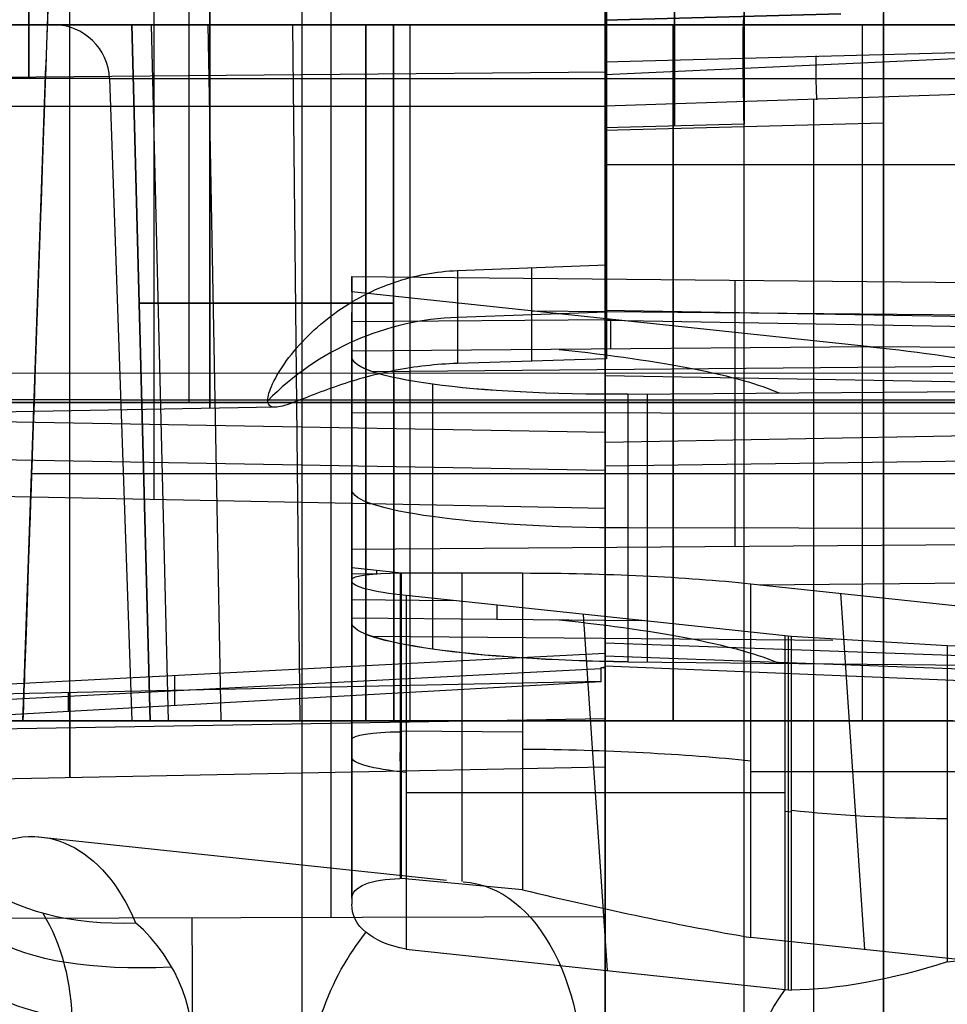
# Model space of a CAD drawing. Extents: x -15 to 7, y 1 to 148.
# Tile 144 of 194: x -3.6 to -0.27, y 134.81 to 138.35. Entities that reach past the tile are written whole.
import ezdxf

# ---------------------------------------------------------------- set-up
doc = ezdxf.new("R2010")
doc.units = 0
doc.layers.add('DEFAULT', color=7, linetype='CONTINUOUS')

msp = doc.modelspace()

# ---------------------------------------------------------------- linework, layer by layer
at = {"layer": 'DEFAULT', "color": 254}
for p, q in [((-3.1203, 136.6237, -7.4183), (-3.1203, 146.4916, -8.7864)), ((-1.5, 145.2341, -8.6406), (-1.5, 136.5918, -7.4424)), ((-1.5, 144.0332, -9.4837), (-1.5, 135.6625, -8.3232)), ((-3.4225, 135.6247, -8.3518), (-3.4225, 143.9829, -9.5106)), ((-2.4843, 135.1214, -100.8407), (-2.4843, 140.9039, -100.8407)), ((-1.5, 135.719, -7.9132), (-1.5, 139.9871, -7.9132)), ((-0.5, 139.7683, -102.3288), (-0.5, 116.8919, -107.1913)), ((-1, 137.9715, -12.3362), (-1, 138.4628, -12.3362)), ((-0.6533, 138.3676, -100.8886), (-1.5, 138.3455, -100.8665)), ((-1.5, 138.3455, -100.8707), (-0.6533, 138.3676, -100.8886)), ((-1.5, 138.3455, -100.8707), (-1.5, 138.3455, -100.8665)), ((-1.5, 138.3455, -100.8665), (-1.5, 135.1241, -100.8665)), ((-1.5, 138.1955, -100.9319), (0, 138.2348, -100.8927)), ((-1.5, 138.1496, -101.055), (0, 138.2194, -101.0558)), ((-1.5, 134.7107, -100.9319), (-1.5, 138.1955, -100.9319)), ((-1.5, 138.1955, -100.9319), (-1.5, 138.0372, -101.1231)), ((-1.495, 138.1585, -12.3362), (-5.645, 138.1222, -12.3362)), ((-1.495, 137.2523, -12.3362), (-1.495, 138.1585, -12.3362)), ((-1.5, 138.0372, -101.1231), (0, 138.0871, -101.1527)), ((-1.5, 138.0358, -100.8665), (-4.4686, 138.0358, -100.7887)), ((-1.5, 138.0372, -101.1231), (-1.5, 116.9312, -105.6093)), ((-0.7499, 116.9115, -105.6336), (-0.7499, 138.0591, -101.1385)), ((-0.5, 137.9758, -101.3808), (-1.5, 137.9496, -101.3596)), ((-1, 137.9715, -12.3362), (-1.5, 137.9585, -12.3362)), ((-1, 116.8788, -105.8517), (-1, 137.9627, -101.3702)), ((-0.5, 116.8919, -105.8623), (-0.5, 137.9758, -101.3808)), ((-1.5, 137.1382, -12.3362), (-1.5, 137.9585, -12.3362)), ((-1.5, 116.8657, -105.8411), (-1.5, 137.9496, -101.3596)), ((3.9686, 137.8257, -100.7887), (-1.5, 137.8257, -100.9319)), ((-2.0299, 137.4461, -10.8021), (-1.495, 137.4668, -10.7888)), ((-1.495, 137.4668, -10.7888), (-1.495, 137.1285, -13.2289)), ((-2.1588, 137.4305, -10.8209), (-2.1445, 137.4333, -10.8173)), ((-2.1445, 137.4333, -10.8173), (-2.1302, 137.4358, -10.814)), ((-2.1302, 137.4358, -10.814), (-2.1158, 137.4381, -10.8112)), ((-2.1158, 137.4381, -10.8112), (-2.1015, 137.4401, -10.8087)), ((-2.1015, 137.4401, -10.8087), (-2.0871, 137.4418, -10.8066)), ((-2.0871, 137.4418, -10.8066), (-2.0728, 137.4433, -10.8049)), ((-2.0728, 137.4433, -10.8049), (-2.0585, 137.4445, -10.8036)), ((-2.0585, 137.4445, -10.8036), (-2.0442, 137.4454, -10.8027)), ((-2.0442, 137.4454, -10.8027), (-2.0299, 137.4461, -10.8021)), ((-2.0299, 137.4461, -10.8021), (-2.0299, 137.1122, -13.2105)), ((-1.7624, 137.1204, -13.2197), (-1.7624, 137.4565, -10.7954)), ((-2.4094, 137.3693, -10.0358), (-2.4094, 137.4249, -9.5986)), ((-2.4094, 137.4249, -9.5986), (0.3424, 137.3981, -9.6192)), ((-2.4094, 137.4249, -9.5986), (-2.4094, 136.4442, -9.4627)), ((-2.2852, 137.3935, -10.8727), (-2.2713, 137.3987, -10.8652)), ((-2.2713, 137.3987, -10.8652), (-2.2574, 137.4036, -10.8581)), ((-2.2574, 137.4036, -10.8581), (-2.2434, 137.4083, -10.8515)), ((-2.2434, 137.4083, -10.8515), (-2.2295, 137.4126, -10.8453)), ((-2.2295, 137.4126, -10.8453), (-2.2154, 137.4167, -10.8396)), ((-2.2154, 137.4167, -10.8396), (-2.2013, 137.4206, -10.8343)), ((-2.2013, 137.4206, -10.8343), (-2.1872, 137.4241, -10.8294)), ((-2.1872, 137.4241, -10.8294), (-2.173, 137.4274, -10.825)), ((-2.173, 137.4274, -10.825), (-2.1588, 137.4305, -10.8209)), ((-1.0335, 137.4115, -9.6089), (-1.0335, 136.4544, -9.4762)), ((-0.5479, 137.1724, -11.4564), (-2.4094, 137.3693, -10.0358)), ((-2.4094, 137.3693, -10.0358), (-2.4094, 137.1563, -11.454)), ((-2.3675, 137.3565, -10.9289), (-2.354, 137.3634, -10.9182)), ((-2.354, 137.3634, -10.9182), (-2.3404, 137.37, -10.908)), ((-2.3404, 137.37, -10.908), (-2.3267, 137.3763, -10.8984)), ((-2.3267, 137.3763, -10.8984), (-2.3129, 137.3823, -10.8893)), ((-2.3129, 137.3823, -10.8893), (-2.2991, 137.388, -10.8808)), ((-2.2991, 137.388, -10.8808), (-2.2852, 137.3935, -10.8727)), ((-2.4338, 137.3182, -10.9913), (-2.4208, 137.3264, -10.9776)), ((-2.4208, 137.3264, -10.9776), (-2.4076, 137.3343, -10.9645)), ((-2.4076, 137.3343, -10.9645), (-2.3943, 137.342, -10.952)), ((-2.3943, 137.342, -10.952), (-2.381, 137.3494, -10.9402)), ((-2.381, 137.3494, -10.9402), (-2.3675, 137.3565, -10.9289)), ((-2.4848, 137.2827, -11.0532), (-2.4722, 137.292, -11.0365)), ((-2.4722, 137.292, -11.0365), (-2.4596, 137.301, -11.0208)), ((-2.4596, 137.301, -11.0208), (-2.4468, 137.3097, -11.0057)), ((-2.4468, 137.3097, -11.0057), (-2.4338, 137.3182, -10.9913)), ((-2.4094, 136.2991, -10.525), (-2.4094, 137.2958, -10.525)), ((-2.0299, 137.279, -12.0074), (-1.495, 137.2975, -12.01)), ((-1.7624, 137.3009, -10.5296), (2.6626, 137.2626, -10.5247)), ((-1.5, 137.0681, -12.8418), (-1.5, 137.3033, -11.1449)), ((-1.5, 137.3033, -11.1449), (0.2526, 137.2737, -11.1357)), ((-2.5213, 137.2533, -11.1077), (-2.5094, 137.2633, -11.0887)), ((-2.5094, 137.2633, -11.0887), (-2.4972, 137.2731, -11.0706)), ((-2.4972, 137.2731, -11.0706), (-2.4848, 137.2827, -11.0532)), ((-2.4094, 137.2626, -10.7461), (-1.4771, 137.2707, -10.7473)), ((-1.5, 137.2677, -11.4019), (4.845, 137.158, -11.3867)), ((-1.4787, 137.1643, -11.4552), (-1.4787, 137.2709, -10.746)), ((-2.567, 137.2113, -11.1918), (-2.5559, 137.2221, -11.1695)), ((-2.5559, 137.2221, -11.1695), (-2.5446, 137.2327, -11.148)), ((-2.5446, 137.2327, -11.148), (-2.5331, 137.2431, -11.1274)), ((-2.5331, 137.2431, -11.1274), (-2.5213, 137.2533, -11.1077)), ((-2.5984, 137.1782, -11.2641), (-2.5883, 137.1893, -11.2392)), ((-2.5883, 137.1893, -11.2392), (-2.5778, 137.2003, -11.215)), ((-2.5778, 137.2003, -11.215), (-2.567, 137.2113, -11.1918)), ((-2.6269, 137.1446, -11.3441), (-2.6178, 137.1558, -11.3166)), ((-2.6178, 137.1558, -11.3166), (-2.6083, 137.167, -11.29)), ((-2.6083, 137.167, -11.29), (-2.5984, 137.1782, -11.2641)), ((-0.5479, 137.1724, -11.4564), (-2.4094, 137.1563, -11.454)), ((-2.4094, 137.1563, -11.454), (-2.4094, 137.1364, -11.5874)), ((2.6626, 137.1446, -11.4529), (-0.5479, 137.1724, -11.4564)), ((-2.6517, 137.1114, -11.4315), (-2.6439, 137.1223, -11.4015)), ((-2.6439, 137.1223, -11.4015), (-2.6356, 137.1334, -11.3724)), ((-2.6356, 137.1334, -11.3724), (-2.6269, 137.1446, -11.3441)), ((-2.4094, 137.1364, -11.5874), (-2.4094, 136.1808, -11.4549)), ((-1.495, 137.1285, -13.2289), (-2.0299, 137.1122, -13.2105)), ((-2.6788, 137.0686, -11.5605), (-2.6727, 137.0791, -11.5268)), ((-2.6727, 137.0791, -11.5268), (-2.6661, 137.0897, -11.4941)), ((-2.6661, 137.0897, -11.4941), (-2.6591, 137.1005, -11.4623)), ((-2.6591, 137.1005, -11.4623), (-2.6517, 137.1114, -11.4315)), ((-0.0614, 137.102, -11.9641), (-2.3344, 137.0823, -11.9613)), ((-2.2994, 137.0775, -13.1183), (-2.3133, 137.0743, -13.1085)), ((-2.2854, 137.0806, -13.1276), (-2.2994, 137.0775, -13.1183)), ((-2.2713, 137.0836, -13.1363), (-2.2854, 137.0806, -13.1276)), ((-2.2573, 137.0864, -13.1444), (-2.2713, 137.0836, -13.1363)), ((-2.2431, 137.089, -13.1521), (-2.2573, 137.0864, -13.1444)), ((-2.229, 137.0916, -13.1593), (-2.2431, 137.089, -13.1521)), ((-2.2149, 137.094, -13.1659), (-2.229, 137.0916, -13.1593)), ((-2.2008, 137.0963, -13.1721), (-2.2149, 137.094, -13.1659)), ((-2.1866, 137.0984, -13.1778), (-2.2008, 137.0963, -13.1721)), ((-2.1725, 137.1004, -13.183), (-2.1866, 137.0984, -13.1778)), ((-2.1583, 137.1022, -13.1878), (-2.1725, 137.1004, -13.183)), ((-2.1441, 137.1039, -13.1921), (-2.1583, 137.1022, -13.1878)), ((-2.1299, 137.1055, -13.1959), (-2.1441, 137.1039, -13.1921)), ((-2.1156, 137.1069, -13.1994), (-2.1299, 137.1055, -13.1959)), ((-2.1014, 137.1082, -13.2023), (-2.1156, 137.1069, -13.1994)), ((-2.0871, 137.1093, -13.2049), (-2.1014, 137.1082, -13.2023)), ((-2.0728, 137.1102, -13.2069), (-2.0871, 137.1093, -13.2049)), ((-2.0585, 137.1111, -13.2086), (-2.0728, 137.1102, -13.2069)), ((-2.0442, 137.1117, -13.2097), (-2.0585, 137.1111, -13.2086)), ((-2.0299, 137.1122, -13.2105), (-2.0442, 137.1117, -13.2097)), ((-2.6943, 137.0391, -11.666), (-2.6897, 137.0486, -11.6304)), ((-2.6897, 137.0486, -11.6304), (-2.6845, 137.0584, -11.5951)), ((-2.6845, 137.0584, -11.5951), (-2.6788, 137.0686, -11.5605)), ((-2.4212, 137.0446, -13.0086), (-2.4341, 137.0405, -12.9933)), ((-2.4081, 137.0487, -13.0233), (-2.4212, 137.0446, -13.0086)), ((-2.3949, 137.0526, -13.0373), (-2.4081, 137.0487, -13.0233)), ((-2.3816, 137.0565, -13.0507), (-2.3949, 137.0526, -13.0373)), ((-2.3682, 137.0603, -13.0635), (-2.3816, 137.0565, -13.0507)), ((-2.3546, 137.064, -13.0756), (-2.3682, 137.0603, -13.0635)), ((-2.341, 137.0675, -13.0872), (-2.3546, 137.064, -13.0756)), ((-2.3272, 137.071, -13.0981), (-2.341, 137.0675, -13.0872)), ((-2.3133, 137.0743, -13.1085), (-2.3272, 137.071, -13.0981)), ((0.2526, 137.0371, -12.8426), (-1.5, 137.0681, -12.8418)), ((-2.7074, 137.0057, -11.8122), (-2.7049, 137.0134, -11.7751)), ((-2.7049, 137.0134, -11.7751), (-2.7019, 137.0215, -11.7383)), ((-2.7019, 137.0215, -11.7383), (-2.6984, 137.0301, -11.702)), ((-2.6984, 137.0301, -11.702), (-2.6943, 137.0391, -11.666)), ((-2.5213, 137.0098, -12.864), (-2.5331, 137.0054, -12.8422)), ((-2.5093, 137.0143, -12.8849), (-2.5213, 137.0098, -12.864)), ((-2.4972, 137.0188, -12.905), (-2.5093, 137.0143, -12.8849)), ((-2.4848, 137.0232, -12.9243), (-2.4972, 137.0188, -12.905)), ((-2.4722, 137.0276, -12.9428), (-2.4848, 137.0232, -12.9243)), ((-2.4597, 137.032, -12.9604), (-2.4722, 137.0276, -12.9428)), ((-2.447, 137.0362, -12.9772), (-2.4597, 137.032, -12.9604)), ((-2.4341, 137.0405, -12.9933), (-2.447, 137.0362, -12.9772)), ((-2.1196, 137.0378, -12.2845), (-2.1196, 136.0861, -12.1525)), ((-1.4181, 137.0022, -12.5783), (0.2456, 137.0146, -12.5947)), ((-2.7117, 136.98, -11.965), (-2.7114, 136.9857, -11.9262)), ((-2.7114, 136.9749, -12.0038), (-2.7117, 136.98, -11.965)), ((-2.7114, 136.9857, -11.9262), (-2.7106, 136.9919, -11.8878)), ((-2.7106, 136.9704, -12.0425), (-2.7114, 136.9749, -12.0038)), ((-2.7106, 136.9919, -11.8878), (-2.7093, 136.9986, -11.8498)), ((-2.7093, 136.9986, -11.8498), (-2.7074, 137.0057, -11.8122)), ((-2.6177, 136.9728, -12.6366), (-2.6268, 136.9695, -12.6071)), ((-2.6082, 136.9764, -12.6653), (-2.6177, 136.9728, -12.6366)), ((-2.5984, 136.9801, -12.6932), (-2.6082, 136.9764, -12.6653)), ((-2.5882, 136.984, -12.7203), (-2.5984, 136.9801, -12.6932)), ((-2.5777, 136.9881, -12.7465), (-2.5882, 136.984, -12.7203)), ((-2.5669, 136.9923, -12.7718), (-2.5777, 136.9881, -12.7465)), ((-2.5559, 136.9966, -12.7962), (-2.5669, 136.9923, -12.7718)), ((-2.5446, 137.0009, -12.8196), (-2.5559, 136.9966, -12.7962)), ((-2.5331, 137.0054, -12.8422), (-2.5446, 137.0009, -12.8196)), ((6.2477, 136.9718, -5.4813), (-1.5, 136.8287, -5.5297)), ((-1.4181, 137.0022, -12.5783), (-1.4181, 136.0404, -12.445)), ((-1.3474, 136.0397, -12.4455), (-1.3474, 137.0027, -12.579)), ((-1.5, 136.8645, -5.4611), (-6.7479, 136.9553, -5.4737)), ((-2.6854, 136.9549, -12.3362), (-4.345, 136.9259, -12.3362)), ((-2.7092, 136.9665, -12.0808), (-2.7106, 136.9704, -12.0425)), ((-2.7073, 136.9632, -12.119), (-2.7092, 136.9665, -12.0808)), ((-2.7049, 136.9605, -12.1569), (-2.7073, 136.9632, -12.119)), ((-2.7019, 136.9583, -12.1945), (-2.7049, 136.9605, -12.1569)), ((-2.6983, 136.9567, -12.2319), (-2.7019, 136.9583, -12.1945)), ((-2.6943, 136.9556, -12.269), (-2.6983, 136.9567, -12.2319)), ((-2.6896, 136.955, -12.3059), (-2.6943, 136.9556, -12.269)), ((-2.6845, 136.9549, -12.3424), (-2.6896, 136.955, -12.3059)), ((-2.6788, 136.9553, -12.3784), (-2.6845, 136.9549, -12.3424)), ((-2.6727, 136.9562, -12.4136), (-2.6788, 136.9553, -12.3784)), ((-2.6661, 136.9575, -12.4479), (-2.6727, 136.9562, -12.4136)), ((-2.6591, 136.9592, -12.4813), (-2.6661, 136.9575, -12.4479)), ((-2.6517, 136.9613, -12.5139), (-2.6591, 136.9592, -12.4813)), ((-2.6438, 136.9637, -12.5457), (-2.6517, 136.9613, -12.5139)), ((-2.6355, 136.9665, -12.5768), (-2.6438, 136.9637, -12.5457)), ((-2.6268, 136.9695, -12.6071), (-2.6355, 136.9665, -12.5768)), ((-2.4094, 136.936, -9.5308), (0.3424, 136.9327, -9.5546)), ((-1.5, 136.8645, -5.4611), (-1.5, 136.0721, -5.3513)), ((-1.5, 136.5918, -7.4424), (-1.5, 136.8645, -5.4611)), ((-1.5, 136.7443, -6.1422), (4.845, 136.8312, -6.3237)), ((-6.721, 136.8193, -6.4581), (-1.5, 136.729, -6.4457)), ((-1.5, 136.8287, -5.5297), (-1.5, 136.1085, -5.4299)), ((-1.5, 136.8287, -5.5297), (-1.5, 136.7443, -6.1422)), ((-1.5, 136.0595, -5.786), (-1.5, 136.7934, -5.786)), ((-1.5, 136.5918, -7.4424), (-5.7407, 136.6752, -7.3793)), ((0.2456, 136.5193, -12.526), (-1.4181, 136.5213, -12.5116)), ((0.3424, 136.4645, -9.4897), (-2.4094, 136.4442, -9.4627)), ((-2.4094, 136.4442, -9.4627), (-2.4094, 136.3788, -9.8984)), ((-1.5, 136.4271, -6.0936), (-1.5, 136.4271, -5.474)), ((-2.4094, 136.3788, -9.8984), (-2.2318, 136.36, -10.034)), ((-2.4094, 136.3788, -9.8984), (-2.4094, 136.3365, -10.2314)), ((-2.4094, 136.3576, -10.0649), (-2.3182, 136.3568, -10.0648)), ((-2.4094, 135.1914, -10.0727), (-2.4094, 136.3365, -10.2314)), ((-2.3206, 136.3694, -9.9662), (-2.3206, 136.3567, -10.0664)), ((-2.2366, 136.36, -10.0346), (-2.2318, 136.36, -10.034)), ((-2.2366, 136.36, -10.0346), (-2.2366, 135.2618, -9.8824)), ((-2.2318, 136.36, -10.034), (-1.796, 136.3597, -10.0619)), ((-2.2318, 135.2619, -9.8817), (-2.2318, 136.36, -10.034)), ((-2.0138, 135.2511, -9.8942), (-2.0138, 136.3598, -10.048)), ((-1.796, 136.3597, -10.0619), (-1.796, 135.2219, -9.9042)), ((-0.9452, 136.3176, -10.3917), (2.6626, 136.3488, -10.3963)), ((-2.4094, 136.3302, -10.2806), (-2.4094, 136.198, -11.3211)), ((-2.4094, 136.3302, -10.2806), (-2.4094, 135.1704, -10.1198)), ((-0.9759, 136.3209, -10.3683), (-0.2428, 136.2433, -10.9278)), ((-0.9759, 135.0504, -10.1921), (-0.9759, 136.3209, -10.3683)), ((-2.4094, 136.2976, -11.4711), (-2.4094, 136.2976, -10.537)), ((-2.4094, 136.2976, -10.2761), (-2.4094, 136.2976, -10.226)), ((-2.4094, 136.264, -10.8014), (-2.0472, 136.2609, -10.8011)), ((-1.3673, 136.1889, -11.32), (-2.2146, 136.2786, -10.6733)), ((-2.2146, 136.2786, -10.6733), (-2.2146, 135.0081, -10.4972)), ((-0.5663, 135.007, -10.5047), (-0.6523, 136.2866, -10.6152)), ((-1.8883, 136.2441, -10.9223), (-1.8883, 136.1934, -11.3206)), ((-2.4094, 136.198, -11.3211), (-1.3673, 136.1889, -11.32)), ((-2.4094, 136.198, -11.3211), (-2.4094, 136.1808, -11.4549)), ((-1.4909, 134.9315, -11.0495), (-1.5768, 136.2111, -11.16)), ((-0.8531, 136.1335, -11.7123), (-1.3673, 136.1889, -11.32)), ((-0.6811, 136.1168, -11.8275), (-2.3353, 136.1311, -11.8294)), ((-0.8298, 136.131, -11.7304), (-0.8531, 136.1335, -11.7123)), ((-0.8531, 134.864, -11.5363), (-0.8531, 136.1335, -11.7123)), ((-0.8414, 136.1323, -11.7213), (-0.8414, 134.8628, -11.5453)), ((-0.8298, 134.8615, -11.5544), (-0.8298, 136.131, -11.7304)), ((-0.2701, 136.0977, -11.9437), (-0.8298, 136.131, -11.7304)), ((-1.5, 136.1085, -5.4299), (4.0948, 135.9083, -5.3528)), ((-1.5, 136.0256, -6.0323), (-1.5, 136.1085, -5.4299)), ((-0.2701, 136.0977, -11.9437), (-0.2701, 134.9626, -11.7864)), ((0.0259, 136.0927, -11.9621), (-0.2701, 136.0977, -11.9437)), ((-4.5943, 135.9115, -5.329), (-1.5, 136.0721, -5.3513)), ((-1.5, 136.0721, -5.3513), (-1.5, 136.0213, -5.7204)), ((-1.5, 136.0624, -5.7644), (4.0948, 135.8556, -5.7359)), ((-4.5943, 135.8567, -5.7266), (-1.5138, 136.0167, -5.7487)), ((-1.5138, 136.0206, -5.72), (-1.5, 136.0213, -5.7204)), ((-1.5138, 136.0206, -5.72), (-1.5, 136.0208, -5.7203)), ((-1.5138, 135.9696, -6.0903), (-1.5138, 136.0206, -5.72)), ((-1.5069, 136.021, -5.7202), (-1.5069, 136.0207, -5.7202)), ((-1.5069, 136.021, -5.7202), (-1.5, 136.0209, -5.7203)), ((-1.5, 136.0256, -6.0323), (4.0948, 135.7991, -6.146)), ((-1.5, 136.0213, -5.7204), (-1.5, 136.0208, -5.7203)), ((-1.5, 136.0208, -5.7203), (-1.5, 135.6625, -8.3232)), ((-1.4181, 136.0404, -12.445), (0.2456, 136.024, -12.4574)), ((-3.0472, 135.9918, -5.3401), (-3.0472, 135.8847, -6.118)), ((-1.5138, 135.9696, -6.0903), (-5.345, 135.8898, -6.1797)), ((-4.5943, 135.799, -6.146), (-1.5138, 135.9696, -6.0903)), ((-3.4225, 135.9299, -6.1348), (-3.4225, 135.6247, -8.3518)), ((-2.2366, 135.6835, -9.9408), (-2.2318, 135.9383, -9.9755)), ((-5.345, 135.7706, -7.0457), (-1.5, 135.8371, -7.0548)), ((-2.2366, 135.8109, -9.9585), (-2.2318, 135.8109, -9.9578)), ((-2.2318, 135.7932, -9.9554), (-1.796, 135.7894, -9.9829)), ((-1.5, 135.6625, -8.3232), (-5.345, 135.5869, -8.3804)), ((-0.9759, 135.6468, -10.2748), (-0.2428, 135.6468, -10.8451)), ((-2.2146, 135.5713, -10.5753), (-0.8531, 135.5713, -11.6343)), ((-0.8298, 135.5001, -11.6429), (-0.8531, 135.5026, -11.6248)), ((-2.0695, 135.2555, -9.8913), (-3.5593, 135.4132, -8.7543)), ((-2.2318, 135.2619, -9.8817), (-2.2366, 135.2618, -9.8824)), ((-1.796, 135.2219, -9.9042), (-2.2318, 135.2619, -9.8817)), ((-2.4094, 135.1914, -10.0727), (-2.4094, 135.1704, -10.1198)), ((-1.5, 135.1241, -100.8665), (-4.4686, 135.116, -100.7887)), ((-1.5, 135.1241, -100.8665), (-1.5, 133.8771, -100.9975)), ((-0.2428, 134.9728, -10.7516), (-0.9759, 135.0504, -10.1921)), ((-2.2146, 135.0081, -10.4972), (-0.8531, 134.864, -11.5363)), ((-0.2701, 134.9626, -11.7864), (0.0259, 134.9946, -11.8099)), ((-0.8531, 134.864, -11.5363), (-0.8298, 134.8615, -11.5544))]:
    msp.add_line(p, q, dxfattribs=at)
at = {"layer": 'DEFAULT', "color": 1}
for p, q in [((-2.9955, 146.4949, -8.5998), (-2.9955, 136.9726, -7.2796)), ((-3.3957, 141.4325, -31.914), (-3.5914, 135.8283, -32.1097)), ((1.4577, 138.3283, -43.2434), (-5.9196, 138.3283, -43.2434)), ((-0.25, 138.3283, -48.8992), (-4.4686, 138.3283, -48.7887)), ((-4.4686, 138.3283, -46.1477), (-0.25, 138.3283, -46.0372)), ((-0.25, 138.3283, -52.8992), (-4.4686, 138.3283, -52.7887)), ((-4.4686, 138.3283, -50.1477), (-0.25, 138.3283, -50.0372)), ((-0.25, 138.3283, -56.8992), (-4.4686, 138.3283, -56.7887)), ((-4.4686, 138.3283, -54.1477), (-0.25, 138.3283, -54.0372)), ((-0.25, 138.3283, -60.8992), (-4.4686, 138.3283, -60.7887)), ((-4.4686, 138.3283, -58.1477), (-0.25, 138.3283, -58.0372)), ((-0.25, 138.3283, -64.8992), (-4.4686, 138.3283, -64.7887)), ((-4.4686, 138.3283, -62.1477), (-0.25, 138.3283, -62.0372)), ((-0.25, 138.3283, -68.8992), (-4.4686, 138.3283, -68.7887)), ((-4.4686, 138.3283, -66.1477), (-0.25, 138.3283, -66.0372)), ((-0.25, 138.3283, -72.8992), (-4.4686, 138.3283, -72.7887)), ((-4.4686, 138.3283, -70.1477), (-0.25, 138.3283, -70.0372)), ((-0.25, 138.3283, -76.8992), (-4.4686, 138.3283, -76.7887)), ((-4.4686, 138.3283, -74.1477), (-0.25, 138.3283, -74.0372)), ((-4.4686, 138.3283, -78.1477), (-0.25, 138.3283, -78.0372)), ((-0.25, 138.3283, -80.8992), (-4.4686, 138.3283, -80.7887)), ((-4.4686, 138.3283, -82.1477), (-0.25, 138.3283, -82.0372)), ((-0.25, 138.3283, -84.8992), (-4.4686, 138.3283, -84.7887)), ((-3.2, 138.3283, -87.8817), (-3.2, 138.3283, -87.0547)), ((-3.2, 138.3283, -87.0547), (-3.1345, 135.8283, -87.0547)), ((-3.1345, 135.8283, -87.8817), (-3.2, 138.3283, -87.8817)), ((-3.1345, 135.8283, -87.4682), (-3.2, 138.3283, -87.4682)), ((-3.0683, 135.8283, -86.7158), (-3.1289, 138.3283, -86.6911)), ((-3.0683, 135.8283, -88.2206), (-3.1289, 138.3283, -88.2453)), ((-2.8793, 135.8283, -86.4269), (-2.9262, 138.3283, -86.3812)), ((-2.8793, 135.8283, -88.5096), (-2.9262, 138.3283, -88.5552)), ((-2.5954, 135.8283, -86.2304), (-2.6217, 138.3283, -86.1704)), ((-2.5954, 135.8283, -88.706), (-2.6217, 138.3283, -88.766)), ((-2.3593, 135.8283, -82.158), (-2.3593, 138.3283, -82.0925)), ((-2.3593, 138.3283, -84.844), (-2.3593, 135.8283, -84.7785)), ((-2.3593, 135.8283, -78.158), (-2.3593, 138.3283, -78.0925)), ((-2.3593, 138.3283, -80.844), (-2.3593, 135.8283, -80.7785)), ((-2.3593, 135.8283, -74.158), (-2.3593, 138.3283, -74.0925)), ((-2.3593, 138.3283, -76.844), (-2.3593, 135.8283, -76.7785)), ((-2.3593, 135.8283, -70.158), (-2.3593, 138.3283, -70.0925)), ((-2.3593, 138.3283, -72.844), (-2.3593, 135.8283, -72.7785)), ((-2.3593, 135.8283, -66.158), (-2.3593, 138.3283, -66.0925)), ((-2.3593, 138.3283, -68.844), (-2.3593, 135.8283, -68.7785)), ((-2.3593, 135.8283, -62.158), (-2.3593, 138.3283, -62.0925)), ((-2.3593, 138.3283, -64.844), (-2.3593, 135.8283, -64.7785)), ((-2.3593, 135.8283, -58.158), (-2.3593, 138.3283, -58.0925)), ((-2.3593, 138.3283, -60.844), (-2.3593, 135.8283, -60.7785)), ((-2.3593, 135.8283, -54.158), (-2.3593, 138.3283, -54.0925)), ((-2.3593, 138.3283, -56.844), (-2.3593, 135.8283, -56.7785)), ((-2.3593, 135.8283, -50.158), (-2.3593, 138.3283, -50.0925)), ((-2.3593, 138.3283, -52.844), (-2.3593, 135.8283, -52.7785)), ((-2.3593, 135.8283, -46.158), (-2.3593, 138.3283, -46.0925)), ((-2.3593, 138.3283, -48.844), (-2.3593, 135.8283, -48.7785)), ((-2.2601, 138.3283, -86.0899), (-0.25, 138.3283, -86.0372)), ((-0.25, 138.3283, -88.8992), (-2.2601, 138.3283, -88.8466)), ((-2.2584, 135.8283, -86.1553), (-2.2601, 138.3283, -86.0899)), ((-2.2601, 138.3283, -88.8466), (-2.2584, 135.8283, -88.7811)), ((-2.2, 138.3283, -89.7269), (1.05, 138.3283, -89.7269)), ((-1.2551, 135.8283, -86.129), (-1.2551, 138.3283, -86.0635)), ((-1.2551, 138.3283, -88.8729), (-1.2551, 135.8283, -88.8074)), ((-3.5914, 135.8283, -37.5787), (-3.5092, 138.1817, -37.5787)), ((-3.2803, 138.1353, -90.9854), (-3.1998, 135.8283, -90.987)), ((-2.2, 135.8283, -90.0073), (-2.2, 138.1353, -89.9268)), ((-2.2, 138.1353, -89.9268), (1.05, 138.1353, -89.9268)), ((-0.575, 135.8283, -90.0073), (-0.575, 138.1353, -89.9268)), ((-4.4677, 137.0797, -82.1804), (-0.25, 137.0768, -82.07)), ((-4.4677, 137.0797, -84.756), (-0.25, 137.0768, -84.8664)), ((-4.4677, 137.0797, -78.1804), (-0.25, 137.0768, -78.07)), ((-4.4677, 137.0797, -80.756), (-0.25, 137.0768, -80.8664)), ((-4.4677, 137.0797, -74.1804), (-0.25, 137.0768, -74.07)), ((-4.4677, 137.0797, -76.756), (-0.25, 137.0768, -76.8664)), ((-4.4677, 137.0797, -70.1804), (-0.25, 137.0768, -70.07)), ((-4.4677, 137.0797, -72.756), (-0.25, 137.0768, -72.8664)), ((-4.4677, 137.0797, -66.1804), (-0.25, 137.0768, -66.07)), ((-4.4677, 137.0797, -68.756), (-0.25, 137.0768, -68.8664)), ((-4.4677, 137.0797, -62.1804), (-0.25, 137.0768, -62.07)), ((-4.4677, 137.0797, -64.756), (-0.25, 137.0768, -64.8664)), ((-4.4677, 137.0797, -58.1804), (-0.25, 137.0768, -58.07)), ((-4.4677, 137.0797, -60.756), (-0.25, 137.0768, -60.8664)), ((-4.4677, 137.0797, -54.1804), (-0.25, 137.0768, -54.07)), ((-4.4677, 137.0797, -56.756), (-0.25, 137.0768, -56.8664)), ((-4.4677, 137.0797, -50.1804), (-0.25, 137.0768, -50.07)), ((-4.4677, 137.0797, -52.756), (-0.25, 137.0768, -52.8664)), ((-4.4677, 137.0797, -46.1804), (-0.25, 137.0768, -46.07)), ((-4.4677, 137.0797, -48.756), (-0.25, 137.0768, -48.8664)), ((-3.1673, 137.0783, -87.8817), (-3.1673, 137.0783, -87.0547)), ((-2.2593, 137.079, -86.1226), (-0.25, 137.0776, -86.07)), ((-2.2593, 137.079, -88.8139), (-0.25, 137.0776, -88.8664)), ((6.0997, 136.9726, -5.3813), (-6.5997, 136.9726, -5.3813)), ((-6.5736, 136.9726, -6.3747), (6.0736, 136.9726, -6.3747)), ((-5.7384, 136.9726, -7.1912), (-0.25, 136.9726, -7.3681)), ((-2.2, 136.9818, -89.967), (1.05, 136.9818, -89.967)), ((1.3185, 136.7157, -39.5817), (-3.5604, 136.7157, -39.5817)), ((-3.5914, 135.8283, -32.1097), (-4.7754, 135.8283, -32.1097)), ((-0.25, 135.8283, -84.8337), (-4.4668, 135.8283, -84.7233)), ((-4.4668, 135.8283, -82.2131), (-0.25, 135.8283, -82.1027)), ((-0.25, 135.8283, -48.8337), (-4.4668, 135.8283, -48.7233)), ((-4.4668, 135.8283, -46.2131), (-0.25, 135.8283, -46.1027)), ((-0.25, 135.8283, -52.8337), (-4.4668, 135.8283, -52.7233)), ((-4.4668, 135.8283, -50.2131), (-0.25, 135.8283, -50.1027)), ((-0.25, 135.8283, -56.8337), (-4.4668, 135.8283, -56.7233)), ((-4.4668, 135.8283, -54.2131), (-0.25, 135.8283, -54.1027)), ((-0.25, 135.8283, -60.8337), (-4.4668, 135.8283, -60.7233)), ((-4.4668, 135.8283, -58.2131), (-0.25, 135.8283, -58.1027)), ((-0.25, 135.8283, -64.8337), (-4.4668, 135.8283, -64.7233)), ((-4.4668, 135.8283, -62.2131), (-0.25, 135.8283, -62.1027)), ((-0.25, 135.8283, -68.8337), (-4.4668, 135.8283, -68.7233)), ((-4.4668, 135.8283, -66.2131), (-0.25, 135.8283, -66.1027)), ((-0.25, 135.8283, -72.8337), (-4.4668, 135.8283, -72.7233)), ((-4.4668, 135.8283, -70.2131), (-0.25, 135.8283, -70.1027)), ((-0.25, 135.8283, -76.8337), (-4.4668, 135.8283, -76.7233)), ((-4.4668, 135.8283, -74.2131), (-0.25, 135.8283, -74.1027)), ((-0.25, 135.8283, -80.8337), (-4.4668, 135.8283, -80.7233)), ((-4.4668, 135.8283, -78.2131), (-0.25, 135.8283, -78.1027)), ((-3.5914, 135.8283, -43.2434), (1.3704, 135.8283, -43.2434)), ((-3.5914, 135.8283, -43.2434), (-3.5914, 135.8283, -32.1097)), ((-3.1345, 135.8283, -87.8817), (-3.1345, 135.8283, -87.0547)), ((-0.25, 135.8283, -88.8337), (-2.2584, 135.8283, -88.7811)), ((-2.2584, 135.8283, -86.1553), (-0.25, 135.8283, -86.1027)), ((-2.2, 135.8283, -90.0073), (1.05, 135.8283, -90.0073))]:
    msp.add_line(p, q, dxfattribs=at)
at = {"layer": 'DEFAULT', "color": 254, "extrusion": (1, 2.78003e-06, 1.99234e-05)}
msp.add_arc((61.6369, -494.7833, -2.5893), 497.2578, 80.317312, 84.00764, dxfattribs=at)
at = {"layer": 'DEFAULT', "color": 254, "extrusion": (1, 0, 0)}
for centre, radius, start, end in [((139.6585, -12.3362, -3.57), 1.5181, 90, 270), ((139.6585, -12.3362, -2.92), 2.7077, 90, 270), ((139.6585, -12.3362, -1.495), 2.6828, 90, 144.7774), ((139.6585, -12.3362, -1.25), 1.6935, 90, 270), ((137.8457, -100.8707, -1.5), 0.4998, 281.9954, 0.0046), ((61.766, -493.8639, -3.4294), 493.3353, 81.353872, 81.361648)]:
    msp.add_arc(centre, radius, start, end, dxfattribs=at)
at = {"layer": 'DEFAULT', "color": 254, "extrusion": (1, 0, 6.53072e-17)}
msp.add_arc((139.6585, -12.3362, -1.5), 1.7, 90, 270, dxfattribs=at)
at = {"layer": 'DEFAULT', "color": 254, "extrusion": (1, 1.05891e-16, -7.95803e-17)}
msp.add_arc((139.6585, -12.3362, -1.5), 2.6392, 191.0451, 270, dxfattribs=at)
at = {"layer": 'DEFAULT', "color": 254, "extrusion": (1, 2.25223e-16, 9.37235e-17)}
msp.add_arc((139.6585, -12.3362, -1.5), 2.6392, 90, 153.1688, dxfattribs=at)
at = {"layer": 'DEFAULT', "color": 254, "extrusion": (1, -1.81937e-16, 1.14996e-16)}
msp.add_arc((139.6585, -12.3362, -1.495), 2.6828, 199.4365, 270, dxfattribs=at)
at = {"layer": 'DEFAULT', "color": 254, "extrusion": (1, -1.4803e-16, 0)}
msp.add_arc((139.6585, -12.3362, -1.495), 1.5, 90, 270, dxfattribs=at)
at = {"layer": 'DEFAULT', "color": 254, "extrusion": (1, 0, 6.58141e-17)}
msp.add_arc((139.6585, -12.3362, -1), 1.6869, 90, 270, dxfattribs=at)
at = {"layer": 'DEFAULT', "color": 1, "extrusion": (0.999391, -0.034899, -7.5758e-16)}
msp.add_arc((143.6166, -43.2439, -8.3296), 7.9964, 125.48286, 179.99594, dxfattribs=at)
at = {"layer": 'DEFAULT', "color": 254, "extrusion": (0.999433, 0.026171, -0.021193)}
msp.add_arc((137.8373, -100.8031, 4.7595), 0.5, 282.0318, 0, dxfattribs=at)
at = {"layer": 'DEFAULT', "color": 254, "extrusion": (1, -4.99112e-16, 1.77366e-16)}
msp.add_arc((137.8719, -100.8919, -0.5), 0.4998, 281.9954, 359.917, dxfattribs=at)
at = {"layer": 'DEFAULT', "color": 1, "extrusion": (0, 1, 0)}
for centre, radius, start, end in [((5.6993, -90.9362, 138.3283), 2.2196, 181.1636, 270), ((5.6993, -90.9362, 138.3283), 2.2196, 181.1636, 270), ((2.2, -91.0073, 138.3283), 1.2804, 1.1636, 90), ((2.2, -91.0073, 138.3283), 1.2804, 1.1636, 90), ((2.235, -87.8819, 138.3283), 0.965, 271.4929, 0.0071), ((2.235, -87.0546, 138.3283), 0.965, 359.9929, 88.5071), ((5.6993, -90.9362, 138.1353), 2.4194, 181.1636, 270), ((2.2, -91.0073, 138.1353), 1.0806, 1.1636, 90), ((2.235, -87.8819, 137.3283), 0.9388, 271.4927, 0.0073), ((5.6993, -90.9362, 136.9818), 2.4597, 181.1636, 270), ((2.2, -91.0073, 136.9818), 1.0403, 1.1636, 90)]:
    msp.add_arc(centre, radius, start, end, dxfattribs=at)
at = {"layer": 'DEFAULT', "color": 1, "extrusion": (0.020308, 7.14989e-14, 0.999794)}
msp.add_arc((138.1283, 1.6318, -91.0332), 0.2, 272, 360, dxfattribs=at)
at = {"layer": 'DEFAULT', "color": 1, "extrusion": (1, 2.29794e-15, -2.21909e-15)}
msp.add_arc((138.1283, -89.7269, -2.2), 0.2, 272, 0, dxfattribs=at)
at = {"layer": 'DEFAULT', "color": 1, "extrusion": (1, 0, 0)}
msp.add_arc((138.1283, -89.7269, -0.575), 0.2, 272, 0, dxfattribs=at)
at = {"layer": 'DEFAULT', "color": 254, "extrusion": (0.999249, 0.033395, -0.019653)}
msp.add_arc((137.9654, -100.8475, 5.8595), 0.2, 282.0403, 8.9631, dxfattribs=at)
at = {"layer": 'DEFAULT', "color": 1, "extrusion": (7.64116e-14, 1, -7.44369e-14)}
msp.add_arc((2.235, -87.0546, 137.3283), 0.9388, 359.9927, 88.5073, dxfattribs=at)
at = {"layer": 'DEFAULT', "color": 254, "extrusion": (0, 0.137324, 0.990526)}
msp.add_arc((1.995, -136.628, 6.9483), 1, 272, 315.7812, dxfattribs=at)
at = {"layer": 'DEFAULT', "color": 254, "extrusion": (1.40046e-06, 0.990526, -0.137324)}
msp.add_arc((3.0624, 5.6758, 137.4363), 2.2894, 127.6171, 162.8796, dxfattribs=at)
at = {"layer": 'DEFAULT', "color": 254, "extrusion": (1.37179e-13, 0.990526, -0.137324)}
msp.add_arc((1.945, 5.676, 137.4461), 2.2891, 127.6134, 163.1345, dxfattribs=at)
at = {"layer": 'DEFAULT', "color": 254, "extrusion": (-0.010844, 0.989396, -0.144836)}
msp.add_arc((-0.0952, 8.3996, 137.3866), 1.0014, 270.6677, 0.0078, dxfattribs=at)
at = {"layer": 'DEFAULT', "color": 254, "extrusion": (-0.010254, 0.989487, -0.144258)}
msp.add_arc((-0.0117, 8.3178, 137.391), 1, 270.5799, 0.0857, dxfattribs=at)
at = {"layer": 'DEFAULT', "color": 254, "extrusion": (1, -2.78412e-11, -1.81062e-10)}
msp.add_arc((61.766, -493.8639, -1.5), 493.4513, 81.260235, 81.344665, dxfattribs=at)
at = {"layer": 'DEFAULT', "color": 254, "extrusion": (8.97316e-14, 0.990526, -0.137324)}
msp.add_arc((1.4094, 7.3546, 136.9461), 1, 270.5, 360, dxfattribs=at)
at = {"layer": 'DEFAULT', "color": 254, "extrusion": (0.008727, 0.99198, -0.126091)}
for centre, radius, start, end in [((3.4086, 7.038, 136.5122), 0.2, 359.9371, 82.1061), ((3.1086, 6.9887, 136.5122), 0.5, 307.5478, 359.9375)]:
    msp.add_arc(centre, radius, start, end, dxfattribs=at)
at = {"layer": 'DEFAULT', "color": 254, "extrusion": (-0.008727, 0.98887, -0.148529)}
msp.add_arc((0.6898, 8.8079, 136.3521), 1.4999, 93.7127, 127.6855, dxfattribs=at)
at = {"layer": 'DEFAULT', "color": 254, "extrusion": (0.010843, 0.991482, -0.12979)}
msp.add_arc((2.8984, 6.3139, 136.4815), 1.0001, 270.421, 359.91, dxfattribs=at)
at = {"layer": 'DEFAULT', "color": 254, "extrusion": (0.010254, 0.991412, -0.13037)}
msp.add_arc((2.8177, 6.3939, 136.48), 1, 270.417, 359.9228, dxfattribs=at)
at = {"layer": 'DEFAULT', "color": 254, "extrusion": (-1.40045e-06, 0.990526, -0.137325)}
msp.add_arc((3.062, 5.676, 136.4558), 2.2894, 127.6171, 162.8797, dxfattribs=at)
at = {"layer": 'DEFAULT', "color": 1, "extrusion": (-1.13663e-14, 1, 1.15996e-14)}
msp.add_arc((5.6993, -90.9362, 135.8283), 2.5, 181.1636, 270, dxfattribs=at)
at = {"layer": 'DEFAULT', "color": 1, "extrusion": (2.84158e-14, 1, -2.89989e-14)}
msp.add_arc((2.2, -91.0073, 135.8283), 1, 1.1636, 90, dxfattribs=at)
at = {"layer": 'DEFAULT', "color": 1, "extrusion": (-3.64061e-13, 1, 2.14171e-13)}
msp.add_arc((2.235, -87.8819, 135.8283), 0.8996, 271.4924, 0.0076, dxfattribs=at)
at = {"layer": 'DEFAULT', "color": 1, "extrusion": (-3.15905e-13, 1, -3.24286e-13)}
msp.add_arc((2.235, -87.0546, 135.8283), 0.8996, 359.9924, 88.5076, dxfattribs=at)
at = {"layer": 'DEFAULT', "color": 254, "extrusion": (0, 0.990526, -0.137324)}
for centre, radius, start, end in [((2.2094, 8.5878, 135.8704), 0.2, 0, 82.1766), ((1.8914, 7.2619, 135.8113), 1.5, 93.6435, 127.6134), ((1.9094, 8.5382, 135.8115), 0.5, 307.6134, 360), ((0.2065, 7.8569, 135.8215), 1, 273.6467, 308.5519), ((1.945, 5.676, 135.324), 2.1401, 146.6747, 270)]:
    msp.add_arc(centre, radius, start, end, dxfattribs=at)
at = {"layer": 'DEFAULT', "color": 254, "extrusion": (0.792147, -0.083813, -0.604548)}
for centre, start, end in [((133.4562, -17.6736, -8.8765), 266.34, 47.5375), ((133.4562, -17.6736, -6.946), 358.6684, 86.3401), ((133.4562, -17.6736, -6.946), 266.3401, 317.5278), ((133.4562, -17.6736, -5.0049), 266.3401, 313.16)]:
    msp.add_arc(centre, 0.8325, start, end, dxfattribs=at)
at = {"layer": 'DEFAULT', "color": 254, "extrusion": (0.563705, -0.580209, 0.587872)}
msp.add_arc((93.5275, 52.7075, -85.0183), 1.9923, 186.1326, 213.1262, dxfattribs=at)
at = {"layer": 'DEFAULT', "color": 254, "extrusion": (0.061818, 0.916531, -0.395157)}
msp.add_arc((11.3009, 43.9927, 127.7385), 0.201, 357.4563, 80.5151, dxfattribs=at)
at = {"layer": 'DEFAULT', "color": 254, "extrusion": (0.235236, 0.967389, 0.093934)}
msp.add_arc((33.7335, -23.6303, 129.4592), 1.468, 91.487, 126.6161, dxfattribs=at)
at = {"layer": 'DEFAULT', "color": 254, "extrusion": (-0.19453, 0.860655, -0.470564)}
msp.add_arc((-27.9497, 53.3004, 121.5658), 0.5033, 313.3163, 7.0146, dxfattribs=at)
at = {"layer": 'DEFAULT', "color": 254, "extrusion": (0.733678, -0.094192, -0.672938)}
msp.add_arc((133.0675, -20.1833, -10.0175), 0.6794, 39.7988, 116.3241, dxfattribs=at)
at = {"layer": 'DEFAULT', "color": 254, "extrusion": (-0.02994, 0.131304, 0.99089)}
msp.add_arc((-26.431, -131.9727, 9.6872), 0.6138, 159.9111, 215.8086, dxfattribs=at)
at = {"layer": 'DEFAULT', "color": 254, "extrusion": (0.999654, 0.002751, -0.026177)}
msp.add_arc((135.1282, -106.8614, 0.0279), 6, 90.00413, 102, dxfattribs=at)
at = {"layer": 'DEFAULT', "color": 254, "extrusion": (-0.310917, 0.896212, -0.316441)}
msp.add_arc((-42.7107, 34.3392, 124.4835), 2, 313.3544, 345.5816, dxfattribs=at)
at = {"layer": 'DEFAULT', "color": 254, "extrusion": (-0.317397, 0.864913, -0.388825)}
msp.add_arc((-46.3429, 39.4157, 121.3995), 0.9793, 275.9301, 312.4816, dxfattribs=at)
at = {"layer": 'DEFAULT', "color": 254, "extrusion": (-6.93889e-18, 0.137324, 0.990526)}
msp.add_arc((-0.3441, -134.5049, 5.676), 0.8325, 190.3062, 0, dxfattribs=at)
at = {"layer": 'DEFAULT', "color": 254, "extrusion": (-0.039716, 0.986298, -0.160122)}
msp.add_arc((-3.6756, 15.0878, 134.2752), 2, 307.9881, 342.9672, dxfattribs=at)

doc.saveas('drawing.dxf')
